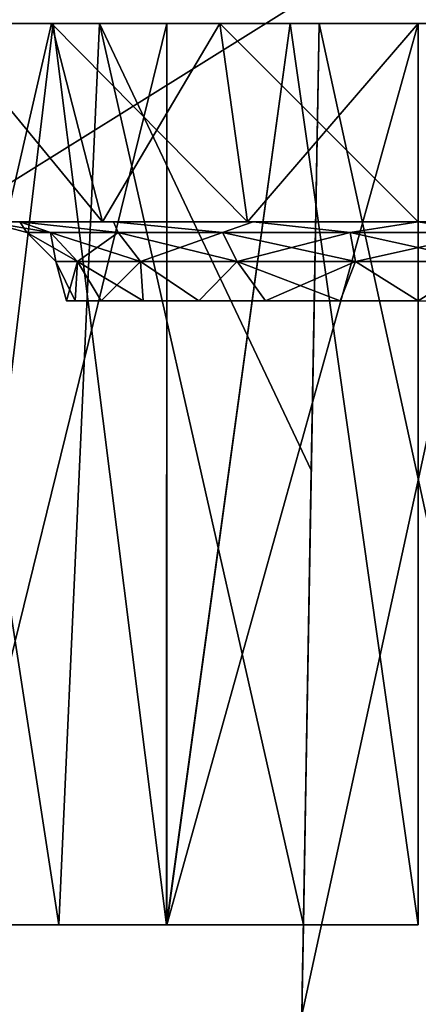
# Model space of a CAD drawing. Header units: millimetres. Extents: x -135 to 135, y -102 to 22.
# Tile 34 of 86: x -35.01 to -33, y -82.44 to -77.48. Entities that reach past the tile are written whole.
import ezdxf

# ---------------------------------------------------------------- set-up
doc = ezdxf.new("R2010")
doc.units = ezdxf.units.MM
doc.header["$LTSCALE"] = 65.185185
for name, color, linetype in [('1', 7, 'CONTINUOUS'), ('136', 7, 'CONTINUOUS'), ('141', 7, 'CONTINUOUS'), ('146', 7, 'CONTINUOUS'), ('147', 7, 'CONTINUOUS'), ('148', 7, 'CONTINUOUS'), ('161', 7, 'CONTINUOUS'), ('168', 7, 'CONTINUOUS'), ('171', 7, 'CONTINUOUS'), ('230', 7, 'CONTINUOUS'), ('232', 7, 'CONTINUOUS'), ('233', 7, 'CONTINUOUS'), ('254', 7, 'CONTINUOUS'), ('255', 7, 'CONTINUOUS'), ('256', 7, 'CONTINUOUS'), ('257', 7, 'CONTINUOUS'), ('3', 7, 'CONTINUOUS'), ('6', 7, 'CONTINUOUS'), ('9', 7, 'CONTINUOUS')]:
    doc.layers.add(name, color=color, linetype=linetype)

msp = doc.modelspace()

# ---------------------------------------------------------------- linework, layer by layer
at = {"layer": '1', "linetype": 'Continuous'}
for points in [[(99.1072, 12.5, -36.0223), (-98.0492, -84.0349, -32.6512), (-99.1072, 12.5, -36.0223), (99.1072, 12.5, -36.0223)], [(-97.4563, -84.3448, -32.6404), (-98.0492, -84.0349, -32.6512), (99.1072, 12.5, -36.0223), (-97.4563, -84.3448, -32.6404)], [(-96.9871, -84.6145, -32.631), (-97.4563, -84.3448, -32.6404), (99.1072, 12.5, -36.0223), (-96.9871, -84.6145, -32.631)], [(-96.8126, -84.7249, -32.6271), (-96.9871, -84.6145, -32.631), (99.1072, 12.5, -36.0223), (-96.8126, -84.7249, -32.6271)], [(-96.6034, -84.8671, -32.6222), (-96.8126, -84.7249, -32.6271), (99.1072, 12.5, -36.0223), (-96.6034, -84.8671, -32.6222)], [(-96.0971, -85.2732, -32.608), (-96.6034, -84.8671, -32.6222), (99.1072, 12.5, -36.0223), (-96.0971, -85.2732, -32.608)], [(-95.8075, -85.5627, -32.5979), (-96.0971, -85.2732, -32.608), (99.1072, 12.5, -36.0223), (-95.8075, -85.5627, -32.5979)], [(-95.6591, -85.7348, -32.5919), (-95.8075, -85.5627, -32.5979), (99.1072, 12.5, -36.0223), (-95.6591, -85.7348, -32.5919)], [(-95.1314, -86.5942, -32.5618), (-95.6591, -85.7348, -32.5919), (99.1072, 12.5, -36.0223), (-95.1314, -86.5942, -32.5618)], [(-95.0797, -86.7191, -32.5575), (-95.1314, -86.5942, -32.5618), (99.1072, 12.5, -36.0223), (-95.0797, -86.7191, -32.5575)], [(-94.856, -87.7473, -32.5216), (-95.0797, -86.7191, -32.5575), (99.1072, 12.5, -36.0223), (-94.856, -87.7473, -32.5216)], [(-94.7876, -89.0523, -32.476), (-94.856, -87.7473, -32.5216), (99.1072, 12.5, -36.0223), (-94.7876, -89.0523, -32.476)], [(-94.637, -89.53, -32.4593), (-94.7876, -89.0523, -32.476), (99.1072, 12.5, -36.0223), (-94.637, -89.53, -32.4593)], [(-94.2737, -89.8747, -32.4473), (-94.637, -89.53, -32.4593), (99.1072, 12.5, -36.0223), (-94.2737, -89.8747, -32.4473)], [(-93.789, -90, -32.4429), (-94.2737, -89.8747, -32.4473), (99.1072, 12.5, -36.0223), (-93.789, -90, -32.4429)], [(60.6689, -83.0698, -32.6849), (-93.789, -90, -32.4429), (99.1072, 12.5, -36.0223), (60.6689, -83.0698, -32.6849)]]:
    msp.add_3dface(points, dxfattribs=at)
at = {"layer": '136', "linetype": 'Continuous'}
for points in [[(-34.6065, -77.5, -17.1031), (-35.415, -77.5, -18.9997), (-35.5129, -77.5, -17.8417), (-34.6065, -77.5, -17.1031)], [(-35.5129, -77.5, -22.1583), (-34.8484, -77.5, -21.8484), (-34.6065, -77.5, -22.8969), (-35.5129, -77.5, -22.1583)], [(-35.415, -77.5, -21.0003), (-34.8484, -77.5, -21.8484), (-35.5129, -77.5, -22.1583), (-35.415, -77.5, -21.0003)], [(-35.415, -77.5, 21.0003), (-35.3423, -77.5, 22.3423), (-34.8484, -77.5, 21.8484), (-35.415, -77.5, 21.0003)], [(-34.8484, -77.5, 18.1516), (-35.3423, -77.5, 17.6577), (-35.415, -77.5, 18.9997), (-34.8484, -77.5, 18.1516)], [(-34.8484, -77.5, -18.1516), (-35.415, -77.5, -18.9997), (-34.6065, -77.5, -17.1031), (-34.8484, -77.5, -18.1516)], [(-35.3423, -77.5, 22.3423), (-34.8404, -77.5, 22.7543), (-34.8484, -77.5, 21.8484), (-35.3423, -77.5, 22.3423)], [(-34.8404, -77.5, 17.2457), (-35.3423, -77.5, 17.6577), (-34.8484, -77.5, 18.1516), (-34.8404, -77.5, 17.2457)], [(-34.8484, -77.5, 21.8484), (-34.2677, -77.5, 23.0604), (-34.0003, -77.5, 22.415), (-34.8484, -77.5, 21.8484)], [(-34.8404, -77.5, 22.7543), (-34.2677, -77.5, 23.0604), (-34.8484, -77.5, 21.8484), (-34.8404, -77.5, 22.7543)], [(-34.0003, -77.5, 17.585), (-34.8404, -77.5, 17.2457), (-34.8484, -77.5, 18.1516), (-34.0003, -77.5, 17.585)], [(-34.0003, -77.5, -17.585), (-34.8484, -77.5, -18.1516), (-34.6065, -77.5, -17.1031), (-34.0003, -77.5, -17.585)], [(-34.8484, -77.5, -21.8484), (-34.0003, -77.5, -22.415), (-34.6065, -77.5, -22.8969), (-34.8484, -77.5, -21.8484)], [(-34.2677, -77.5, 16.9396), (-34.8404, -77.5, 17.2457), (-34.0003, -77.5, 17.585), (-34.2677, -77.5, 16.9396)], [(-33.5, -77.5, -16.7254), (-34.0003, -77.5, -17.585), (-34.6065, -77.5, -17.1031), (-33.5, -77.5, -16.7254)], [(-34.6065, -77.5, -22.8969), (-34.0003, -77.5, -22.415), (-33.5, -77.5, -23.2746), (-34.6065, -77.5, -22.8969)], [(-34.2677, -77.5, 23.0604), (-33.6462, -77.5, 23.2489), (-34.0003, -77.5, 22.415), (-34.2677, -77.5, 23.0604)], [(-33.6462, -77.5, 16.7511), (-34.2677, -77.5, 16.9396), (-34.0003, -77.5, 17.585), (-33.6462, -77.5, 16.7511)], [(-34.0003, -77.5, -22.415), (-33, -77.5, -22.614), (-33.5, -77.5, -23.2746), (-34.0003, -77.5, -22.415)], [(-34.0003, -77.5, 22.415), (-33, -77.5, 23.3126), (-33, -77.5, 22.614), (-34.0003, -77.5, 22.415)], [(-33.6462, -77.5, 23.2489), (-33, -77.5, 23.3126), (-34.0003, -77.5, 22.415), (-33.6462, -77.5, 23.2489)], [(-33, -77.5, 17.386), (-33.6462, -77.5, 16.7511), (-34.0003, -77.5, 17.585), (-33, -77.5, 17.386)], [(-33, -77.5, -17.386), (-34.0003, -77.5, -17.585), (-33.5, -77.5, -16.7254), (-33, -77.5, -17.386)], [(-33, -77.5, 16.6874), (-33.6462, -77.5, 16.7511), (-33, -77.5, 17.386), (-33, -77.5, 16.6874)], [(-32.5, -77.5, -23.2746), (-32.5, -77.5, -24.5), (-33.5, -77.5, -24.5), (-32.5, -77.5, -23.2746)], [(-33.5, -77.5, -15.5), (-32.5, -77.5, -15.5), (-33.5, -77.5, -16.7254), (-33.5, -77.5, -15.5)], [(-33, -77.5, -22.614), (-32.5, -77.5, -23.2746), (-33.5, -77.5, -24.5), (-33, -77.5, -22.614)], [(-33.5, -77.5, -23.2746), (-33, -77.5, -22.614), (-33.5, -77.5, -24.5), (-33.5, -77.5, -23.2746)], [(-32.5, -77.5, -15.5), (-33, -77.5, -17.386), (-33.5, -77.5, -16.7254), (-32.5, -77.5, -15.5)]]:
    msp.add_3dface(points, dxfattribs=at)
at = {"layer": '141', "linetype": 'Continuous'}
for points in [[(-34.2684, -82.0436, 23.4865), (-34.8404, -77.5, 22.7543), (-35.3845, -82.0436, 22.8423), (-34.2684, -82.0436, 23.4865)], [(-34.8404, -77.5, 22.7543), (-35.3423, -77.5, 22.3423), (-35.3845, -82.0436, 22.8423), (-34.8404, -77.5, 22.7543)], [(-35.3423, -77.5, 17.6577), (-34.8404, -77.5, 17.2457), (-35.3844, -82.0436, 17.1576), (-35.3423, -77.5, 17.6577)], [(-34.8404, -77.5, 17.2457), (-34.2677, -77.5, 16.9396), (-35.3844, -82.0436, 17.1576), (-34.8404, -77.5, 17.2457)], [(-35.3844, -82.0436, 17.1576), (-34.2677, -77.5, 16.9396), (-34.2683, -82.0436, 16.5135), (-35.3844, -82.0436, 17.1576)], [(-34.2677, -77.5, 23.0604), (-34.8404, -77.5, 22.7543), (-34.2684, -82.0436, 23.4865), (-34.2677, -77.5, 23.0604)], [(-33.6462, -77.5, 23.2489), (-34.2677, -77.5, 23.0604), (-34.2684, -82.0436, 23.4865), (-33.6462, -77.5, 23.2489)], [(-33, -82.0436, 23.7101), (-33.6462, -77.5, 23.2489), (-34.2684, -82.0436, 23.4865), (-33, -82.0436, 23.7101)], [(-33, -77.5, 16.6874), (-33, -82.0436, 16.2899), (-34.2683, -82.0436, 16.5135), (-33, -77.5, 16.6874)], [(-33.6462, -77.5, 16.7511), (-33, -77.5, 16.6874), (-34.2683, -82.0436, 16.5135), (-33.6462, -77.5, 16.7511)], [(-34.2677, -77.5, 16.9396), (-33.6462, -77.5, 16.7511), (-34.2683, -82.0436, 16.5135), (-34.2677, -77.5, 16.9396)], [(-33, -77.5, 23.3126), (-33.6462, -77.5, 23.2489), (-33, -82.0436, 23.7101), (-33, -77.5, 23.3126)]]:
    msp.add_3dface(points, dxfattribs=at)
at = {"layer": '146', "linetype": 'Continuous'}
for points in [[(-35.1733, -78.5, 20), (-35.0787, -78.5, 20.861), (-35.0079, -78.5, 20.8316), (-35.1733, -78.5, 20)], [(-35.0787, -78.5, 19.139), (-35.1733, -78.5, 20), (-35.0079, -78.5, 19.1684), (-35.0787, -78.5, 19.139)], [(-35.1733, -78.5, -20), (-35.0787, -78.5, -19.139), (-35.0079, -78.5, -19.1684), (-35.1733, -78.5, -20)], [(-35.0787, -78.5, -20.861), (-35.1733, -78.5, -20), (-35.0079, -78.5, -20.8316), (-35.0787, -78.5, -20.861)], [(-35.0787, -78.5, 20.861), (-34.591, -78.5, 21.591), (-35.0079, -78.5, 20.8316), (-35.0787, -78.5, 20.861)], [(-34.591, -78.5, 18.409), (-35.0787, -78.5, 19.139), (-35.0079, -78.5, 19.1684), (-34.591, -78.5, 18.409)], [(-35.0787, -78.5, -19.139), (-34.591, -78.5, -18.409), (-35.0079, -78.5, -19.1684), (-35.0787, -78.5, -19.139)], [(-34.591, -78.5, -21.591), (-35.0787, -78.5, -20.861), (-35.0079, -78.5, -20.8316), (-34.591, -78.5, -21.591)], [(-35.0079, -78.5, 20.8316), (-34.591, -78.5, 21.591), (-34.5368, -78.5, 21.5367), (-35.0079, -78.5, 20.8316)], [(-35.0079, -78.5, -19.1684), (-34.591, -78.5, -18.409), (-34.5368, -78.5, -18.4633), (-35.0079, -78.5, -19.1684)], [(-34.5368, -78.5, 18.4633), (-34.591, -78.5, 18.409), (-35.0079, -78.5, 19.1684), (-34.5368, -78.5, 18.4633)], [(-34.5368, -78.5, -21.5367), (-34.591, -78.5, -21.591), (-35.0079, -78.5, -20.8316), (-34.5368, -78.5, -21.5367)], [(-34.591, -78.5, -18.409), (-33.861, -78.5, -17.9213), (-34.5368, -78.5, -18.4633), (-34.591, -78.5, -18.409)], [(-33.861, -78.5, 17.9213), (-34.591, -78.5, 18.409), (-34.5368, -78.5, 18.4633), (-33.861, -78.5, 17.9213)], [(-34.591, -78.5, 21.591), (-33.861, -78.5, 22.0787), (-34.5368, -78.5, 21.5367), (-34.591, -78.5, 21.591)], [(-33.861, -78.5, -22.0787), (-34.591, -78.5, -21.591), (-34.5368, -78.5, -21.5367), (-33.861, -78.5, -22.0787)], [(-34.5368, -78.5, 21.5367), (-33.861, -78.5, 22.0787), (-33.8317, -78.5, 22.0078), (-34.5368, -78.5, 21.5367)], [(-34.5368, -78.5, -18.4633), (-33.861, -78.5, -17.9213), (-33.8317, -78.5, -17.9922), (-34.5368, -78.5, -18.4633)], [(-33.8317, -78.5, 17.9922), (-33.861, -78.5, 17.9213), (-34.5368, -78.5, 18.4633), (-33.8317, -78.5, 17.9922)], [(-33.8317, -78.5, -22.0078), (-33.861, -78.5, -22.0787), (-34.5368, -78.5, -21.5367), (-33.8317, -78.5, -22.0078)], [(-33.861, -78.5, -17.9213), (-33, -78.5, -17.75), (-33.8317, -78.5, -17.9922), (-33.861, -78.5, -17.9213)], [(-33.861, -78.5, 22.0787), (-33, -78.5, 22.25), (-33.8317, -78.5, 22.0078), (-33.861, -78.5, 22.0787)], [(-33, -78.5, 17.75), (-33.861, -78.5, 17.9213), (-33, -78.5, 17.8267), (-33, -78.5, 17.75)], [(-33, -78.5, 17.8267), (-33.861, -78.5, 17.9213), (-33.8317, -78.5, 17.9922), (-33, -78.5, 17.8267)], [(-33, -78.5, -22.25), (-33.861, -78.5, -22.0787), (-33, -78.5, -22.1733), (-33, -78.5, -22.25)], [(-33, -78.5, -22.1733), (-33.861, -78.5, -22.0787), (-33.8317, -78.5, -22.0078), (-33, -78.5, -22.1733)], [(-33.8317, -78.5, -17.9922), (-33, -78.5, -17.75), (-33, -78.5, -17.8267), (-33.8317, -78.5, -17.9922)], [(-33.8317, -78.5, 22.0078), (-33, -78.5, 22.25), (-33, -78.5, 22.1733), (-33.8317, -78.5, 22.0078)], [(-32.1683, -78.5, 17.9922), (-33, -78.5, 17.75), (-33, -78.5, 17.8267), (-32.1683, -78.5, 17.9922)], [(-32.1683, -78.5, -22.0078), (-33, -78.5, -22.25), (-33, -78.5, -22.1733), (-32.1683, -78.5, -22.0078)]]:
    msp.add_3dface(points, dxfattribs=at)
at = {"layer": '147', "linetype": 'Continuous'}
for points in [[(-35.415, -77.5, 21.0003), (-34.8484, -77.5, 21.8484), (-35.0787, -78.5, 20.861), (-35.415, -77.5, 21.0003)], [(-34.8484, -77.5, 21.8484), (-34.591, -78.5, 21.591), (-35.0787, -78.5, 20.861), (-34.8484, -77.5, 21.8484)], [(-34.8484, -77.5, 21.8484), (-34.0003, -77.5, 22.415), (-34.591, -78.5, 21.591), (-34.8484, -77.5, 21.8484)], [(-34.0003, -77.5, 22.415), (-33.861, -78.5, 22.0787), (-34.591, -78.5, 21.591), (-34.0003, -77.5, 22.415)], [(-34.0003, -77.5, 22.415), (-33, -77.5, 22.614), (-33.861, -78.5, 22.0787), (-34.0003, -77.5, 22.415)], [(-33, -77.5, 22.614), (-33, -78.5, 22.25), (-33.861, -78.5, 22.0787), (-33, -77.5, 22.614)]]:
    msp.add_3dface(points, dxfattribs=at)
at = {"layer": '148', "linetype": 'Continuous'}
for points in [[(-34.8484, -77.5, 18.1516), (-35.415, -77.5, 18.9997), (-34.591, -78.5, 18.409), (-34.8484, -77.5, 18.1516)], [(-35.415, -77.5, 18.9997), (-35.0787, -78.5, 19.139), (-34.591, -78.5, 18.409), (-35.415, -77.5, 18.9997)], [(-34.0003, -77.5, 17.585), (-34.8484, -77.5, 18.1516), (-33.861, -78.5, 17.9213), (-34.0003, -77.5, 17.585)], [(-34.8484, -77.5, 18.1516), (-34.591, -78.5, 18.409), (-33.861, -78.5, 17.9213), (-34.8484, -77.5, 18.1516)], [(-33, -77.5, 17.386), (-34.0003, -77.5, 17.585), (-33, -78.5, 17.75), (-33, -77.5, 17.386)], [(-34.0003, -77.5, 17.585), (-33.861, -78.5, 17.9213), (-33, -78.5, 17.75), (-34.0003, -77.5, 17.585)]]:
    msp.add_3dface(points, dxfattribs=at)
at = {"layer": '161', "linetype": 'Continuous'}
for points in [[(-34.8122, -82.0436, -16.7626), (-35.5129, -77.5, -17.8417), (-35.8209, -82.0436, -17.5901), (-34.8122, -82.0436, -16.7626)], [(-35.8209, -82.0436, -22.4098), (-35.5129, -77.5, -22.1583), (-34.8122, -82.0436, -23.2374), (-35.8209, -82.0436, -22.4098)], [(-34.6065, -77.5, -17.1031), (-35.5129, -77.5, -17.8417), (-34.8122, -82.0436, -16.7626), (-34.6065, -77.5, -17.1031)], [(-35.5129, -77.5, -22.1583), (-34.6065, -77.5, -22.8969), (-34.8122, -82.0436, -23.2374), (-35.5129, -77.5, -22.1583)], [(-33.5793, -82.0436, -16.3354), (-34.6065, -77.5, -17.1031), (-34.8122, -82.0436, -16.7626), (-33.5793, -82.0436, -16.3354)], [(-34.8122, -82.0436, -23.2374), (-34.6065, -77.5, -22.8969), (-33.5793, -82.0436, -23.6646), (-34.8122, -82.0436, -23.2374)], [(-33.5393, -79.7518, -16.5321), (-34.6065, -77.5, -17.1031), (-33.5793, -82.0436, -16.3354), (-33.5393, -79.7518, -16.5321)], [(-33.5, -77.5, -16.7254), (-34.6065, -77.5, -17.1031), (-33.5393, -79.7518, -16.5321), (-33.5, -77.5, -16.7254)], [(-34.6065, -77.5, -22.8969), (-33.5, -77.5, -23.2746), (-33.5393, -79.7518, -23.4679), (-34.6065, -77.5, -22.8969)], [(-33.5793, -82.0436, -23.6646), (-34.6065, -77.5, -22.8969), (-33.5393, -79.7518, -23.4679), (-33.5793, -82.0436, -23.6646)]]:
    msp.add_3dface(points, dxfattribs=at)
at = {"layer": '168', "linetype": 'Continuous'}
for points in [[(-34.8484, -77.5, -21.8484), (-35.415, -77.5, -21.0003), (-34.591, -78.5, -21.591), (-34.8484, -77.5, -21.8484)], [(-35.415, -77.5, -21.0003), (-35.0787, -78.5, -20.861), (-34.591, -78.5, -21.591), (-35.415, -77.5, -21.0003)], [(-34.0003, -77.5, -22.415), (-34.8484, -77.5, -21.8484), (-33.861, -78.5, -22.0787), (-34.0003, -77.5, -22.415)], [(-34.8484, -77.5, -21.8484), (-34.591, -78.5, -21.591), (-33.861, -78.5, -22.0787), (-34.8484, -77.5, -21.8484)], [(-34.0003, -77.5, -22.415), (-33.861, -78.5, -22.0787), (-33, -78.5, -22.25), (-34.0003, -77.5, -22.415)], [(-33, -77.5, -22.614), (-34.0003, -77.5, -22.415), (-33, -78.5, -22.25), (-33, -77.5, -22.614)]]:
    msp.add_3dface(points, dxfattribs=at)
at = {"layer": '171', "linetype": 'Continuous'}
for points in [[(-35.415, -77.5, -18.9997), (-34.8484, -77.5, -18.1516), (-35.0787, -78.5, -19.139), (-35.415, -77.5, -18.9997)], [(-34.8484, -77.5, -18.1516), (-34.591, -78.5, -18.409), (-35.0787, -78.5, -19.139), (-34.8484, -77.5, -18.1516)], [(-34.8484, -77.5, -18.1516), (-34.0003, -77.5, -17.585), (-34.591, -78.5, -18.409), (-34.8484, -77.5, -18.1516)], [(-34.0003, -77.5, -17.585), (-33.861, -78.5, -17.9213), (-34.591, -78.5, -18.409), (-34.0003, -77.5, -17.585)], [(-34.0003, -77.5, -17.585), (-33, -77.5, -17.386), (-33.861, -78.5, -17.9213), (-34.0003, -77.5, -17.585)], [(-33, -77.5, -17.386), (-33, -78.5, -17.75), (-33.861, -78.5, -17.9213), (-33, -77.5, -17.386)]]:
    msp.add_3dface(points, dxfattribs=at)
at = {"layer": '230', "linetype": 'Continuous'}
for points in [[(-33.5873, -82.5, -24.762), (-33.5, -77.5, -23.2746), (-33.5, -77.5, -24.5), (-33.5873, -82.5, -24.762)], [(-33.5, -77.5, -23.2746), (-33.5873, -82.5, -24.762), (-33.5393, -79.7518, -23.4679), (-33.5, -77.5, -23.2746)], [(-33.5873, -82.5, -24.762), (-33.5793, -82.0436, -23.6646), (-33.5393, -79.7518, -23.4679), (-33.5873, -82.5, -24.762)], [(-33.5793, -82.0436, -23.6646), (-33.5873, -82.5, -24.762), (-33.5833, -82.2733, -23.7443), (-33.5793, -82.0436, -23.6646)], [(-33.5833, -82.2733, -23.7443), (-33.5873, -82.5, -24.762), (-33.5862, -82.4392, -23.9256), (-33.5833, -82.2733, -23.7443)], [(-33.5873, -82.5, -24.762), (-33.5873, -82.5, -24.167), (-33.5862, -82.4392, -23.9256), (-33.5873, -82.5, -24.762)]]:
    msp.add_3dface(points, dxfattribs=at)
at = {"layer": '232', "linetype": 'Continuous'}
for points in [[(-33.5873, -82.5, -15.238), (-32.4127, -82.5, -15.238), (-32.5, -77.5, -15.5), (-33.5873, -82.5, -15.238)], [(-33.5873, -82.5, -15.238), (-32.5, -77.5, -15.5), (-33.5, -77.5, -15.5), (-33.5873, -82.5, -15.238)]]:
    msp.add_3dface(points, dxfattribs=at)
at = {"layer": '233', "linetype": 'Continuous'}
for points in [[(-32.4127, -82.5, -24.762), (-33.5873, -82.5, -24.762), (-33.5, -77.5, -24.5), (-32.4127, -82.5, -24.762)], [(-32.5, -77.5, -24.5), (-32.4127, -82.5, -24.762), (-33.5, -77.5, -24.5), (-32.5, -77.5, -24.5)]]:
    msp.add_3dface(points, dxfattribs=at)
at = {"layer": '254', "linetype": 'Continuous'}
for points in [[(-35.1733, -78.5, -20), (-35.0079, -78.5, -19.1684), (-34.9738, -78.5533, -20), (-35.1733, -78.5, -20)], [(-35.0079, -78.5, -19.1684), (-34.5368, -78.5, -18.4633), (-34.512, -78.5533, -18.7313), (-35.0079, -78.5, -19.1684)], [(-34.9738, -78.5533, -20), (-35.0079, -78.5, -19.1684), (-34.8547, -78.5533, -19.3249), (-34.9738, -78.5533, -20)], [(-34.8547, -78.5533, -19.3249), (-35.0079, -78.5, -19.1684), (-34.512, -78.5533, -18.7313), (-34.8547, -78.5533, -19.3249)], [(-34.5368, -78.5, -18.4633), (-33.8317, -78.5, -17.9922), (-33.9869, -78.5533, -18.2907), (-34.5368, -78.5, -18.4633)], [(-34.512, -78.5533, -18.7313), (-34.5368, -78.5, -18.4633), (-33.9869, -78.5533, -18.2907), (-34.512, -78.5533, -18.7313)], [(-33.9869, -78.5533, -18.2907), (-33.8317, -78.5, -17.9922), (-33.3427, -78.5533, -18.0562), (-33.9869, -78.5533, -18.2907)], [(-33.8317, -78.5, -17.9922), (-33, -78.5, -17.8267), (-33.3427, -78.5533, -18.0562), (-33.8317, -78.5, -17.9922)], [(-33.3427, -78.5533, -18.0562), (-33, -78.5, -17.8267), (-32.6573, -78.5533, -18.0562), (-33.3427, -78.5533, -18.0562)], [(-34.9738, -78.5533, -20), (-34.8547, -78.5533, -19.3249), (-34.8273, -78.6992, -20), (-34.9738, -78.5533, -20)], [(-34.8547, -78.5533, -19.3249), (-34.512, -78.5533, -18.7313), (-34.7171, -78.6992, -19.375), (-34.8547, -78.5533, -19.3249)], [(-34.8273, -78.6992, -20), (-34.8547, -78.5533, -19.3249), (-34.7171, -78.6992, -19.375), (-34.8273, -78.6992, -20)], [(-34.7171, -78.6992, -19.375), (-34.512, -78.5533, -18.7313), (-34.3998, -78.6992, -18.8254), (-34.7171, -78.6992, -19.375)], [(-34.512, -78.5533, -18.7313), (-33.9869, -78.5533, -18.2907), (-34.3998, -78.6992, -18.8254), (-34.512, -78.5533, -18.7313)], [(-34.3998, -78.6992, -18.8254), (-33.9869, -78.5533, -18.2907), (-33.9137, -78.6992, -18.4175), (-34.3998, -78.6992, -18.8254)], [(-33.9869, -78.5533, -18.2907), (-33.3427, -78.5533, -18.0562), (-33.9137, -78.6992, -18.4175), (-33.9869, -78.5533, -18.2907)], [(-33.9137, -78.6992, -18.4175), (-33.3427, -78.5533, -18.0562), (-33.3173, -78.6992, -18.2004), (-33.9137, -78.6992, -18.4175)], [(-33.3427, -78.5533, -18.0562), (-32.6573, -78.5533, -18.0562), (-33.3173, -78.6992, -18.2004), (-33.3427, -78.5533, -18.0562)], [(-33.3173, -78.6992, -18.2004), (-32.6573, -78.5533, -18.0562), (-32.6827, -78.6992, -18.2004), (-33.3173, -78.6992, -18.2004)], [(-34.8273, -78.6992, -20), (-34.7171, -78.6992, -19.375), (-34.7733, -78.8983, -20), (-34.8273, -78.6992, -20)], [(-34.7733, -78.8983, -20), (-34.7171, -78.6992, -19.375), (-34.7288, -78.8983, -19.6054), (-34.7733, -78.8983, -20)], [(-34.7288, -78.8983, -19.6054), (-34.7171, -78.6992, -19.375), (-34.5977, -78.8983, -19.2306), (-34.7288, -78.8983, -19.6054)], [(-34.7171, -78.6992, -19.375), (-34.3998, -78.6992, -18.8254), (-34.5977, -78.8983, -19.2306), (-34.7171, -78.6992, -19.375)], [(-34.5977, -78.8983, -19.2306), (-34.3998, -78.6992, -18.8254), (-34.3864, -78.8983, -18.8944), (-34.5977, -78.8983, -19.2306)], [(-34.3998, -78.6992, -18.8254), (-33.9137, -78.6992, -18.4175), (-34.1056, -78.8983, -18.6136), (-34.3998, -78.6992, -18.8254)], [(-34.3864, -78.8983, -18.8944), (-34.3998, -78.6992, -18.8254), (-34.1056, -78.8983, -18.6136), (-34.3864, -78.8983, -18.8944)], [(-34.1056, -78.8983, -18.6136), (-33.9137, -78.6992, -18.4175), (-33.7694, -78.8983, -18.4023), (-34.1056, -78.8983, -18.6136)], [(-33.9137, -78.6992, -18.4175), (-33.3173, -78.6992, -18.2004), (-33.7694, -78.8983, -18.4023), (-33.9137, -78.6992, -18.4175)], [(-33.7694, -78.8983, -18.4023), (-33.3173, -78.6992, -18.2004), (-33.3946, -78.8983, -18.2712), (-33.7694, -78.8983, -18.4023)], [(-33.3946, -78.8983, -18.2712), (-33.3173, -78.6992, -18.2004), (-33, -78.8983, -18.2267), (-33.3946, -78.8983, -18.2712)], [(-33.3173, -78.6992, -18.2004), (-32.6827, -78.6992, -18.2004), (-33, -78.8983, -18.2267), (-33.3173, -78.6992, -18.2004)]]:
    msp.add_3dface(points, dxfattribs=at)
at = {"layer": '255', "linetype": 'Continuous'}
for points in [[(-35.1733, -78.5, -20), (-34.9738, -78.5533, -20), (-34.8547, -78.5533, -20.6751), (-35.1733, -78.5, -20)], [(-35.0079, -78.5, -20.8316), (-35.1733, -78.5, -20), (-34.8547, -78.5533, -20.6751), (-35.0079, -78.5, -20.8316)], [(-34.5368, -78.5, -21.5367), (-35.0079, -78.5, -20.8316), (-34.512, -78.5533, -21.2687), (-34.5368, -78.5, -21.5367)], [(-34.512, -78.5533, -21.2687), (-35.0079, -78.5, -20.8316), (-34.8547, -78.5533, -20.6751), (-34.512, -78.5533, -21.2687)], [(-33.8317, -78.5, -22.0078), (-34.5368, -78.5, -21.5367), (-33.9869, -78.5533, -21.7093), (-33.8317, -78.5, -22.0078)], [(-33.9869, -78.5533, -21.7093), (-34.5368, -78.5, -21.5367), (-34.512, -78.5533, -21.2687), (-33.9869, -78.5533, -21.7093)], [(-33.3427, -78.5533, -21.9438), (-33.8317, -78.5, -22.0078), (-33.9869, -78.5533, -21.7093), (-33.3427, -78.5533, -21.9438)], [(-33, -78.5, -22.1733), (-33.8317, -78.5, -22.0078), (-33.3427, -78.5533, -21.9438), (-33, -78.5, -22.1733)], [(-32.6573, -78.5533, -21.9438), (-33, -78.5, -22.1733), (-33.3427, -78.5533, -21.9438), (-32.6573, -78.5533, -21.9438)], [(-32.1683, -78.5, -22.0078), (-33, -78.5, -22.1733), (-32.6573, -78.5533, -21.9438), (-32.1683, -78.5, -22.0078)], [(-34.8547, -78.5533, -20.6751), (-34.9738, -78.5533, -20), (-34.7171, -78.6992, -20.625), (-34.8547, -78.5533, -20.6751)], [(-34.9738, -78.5533, -20), (-34.8273, -78.6992, -20), (-34.7171, -78.6992, -20.625), (-34.9738, -78.5533, -20)], [(-34.512, -78.5533, -21.2687), (-34.8547, -78.5533, -20.6751), (-34.3998, -78.6992, -21.1746), (-34.512, -78.5533, -21.2687)], [(-34.3998, -78.6992, -21.1746), (-34.8547, -78.5533, -20.6751), (-34.7171, -78.6992, -20.625), (-34.3998, -78.6992, -21.1746)], [(-33.9869, -78.5533, -21.7093), (-34.512, -78.5533, -21.2687), (-33.9137, -78.6992, -21.5825), (-33.9869, -78.5533, -21.7093)], [(-33.9137, -78.6992, -21.5825), (-34.512, -78.5533, -21.2687), (-34.3998, -78.6992, -21.1746), (-33.9137, -78.6992, -21.5825)], [(-33.3173, -78.6992, -21.7996), (-33.9869, -78.5533, -21.7093), (-33.9137, -78.6992, -21.5825), (-33.3173, -78.6992, -21.7996)], [(-33.3427, -78.5533, -21.9438), (-33.9869, -78.5533, -21.7093), (-33.3173, -78.6992, -21.7996), (-33.3427, -78.5533, -21.9438)], [(-32.6827, -78.6992, -21.7996), (-33.3427, -78.5533, -21.9438), (-33.3173, -78.6992, -21.7996), (-32.6827, -78.6992, -21.7996)], [(-32.6573, -78.5533, -21.9438), (-33.3427, -78.5533, -21.9438), (-32.6827, -78.6992, -21.7996), (-32.6573, -78.5533, -21.9438)], [(-34.7171, -78.6992, -20.625), (-34.8273, -78.6992, -20), (-34.7288, -78.8983, -20.3946), (-34.7171, -78.6992, -20.625)], [(-34.8273, -78.6992, -20), (-34.7733, -78.8983, -20), (-34.7288, -78.8983, -20.3946), (-34.8273, -78.6992, -20)], [(-34.5977, -78.8983, -20.7694), (-34.7171, -78.6992, -20.625), (-34.7288, -78.8983, -20.3946), (-34.5977, -78.8983, -20.7694)], [(-34.3998, -78.6992, -21.1746), (-34.7171, -78.6992, -20.625), (-34.3864, -78.8983, -21.1056), (-34.3998, -78.6992, -21.1746)], [(-34.3864, -78.8983, -21.1056), (-34.7171, -78.6992, -20.625), (-34.5977, -78.8983, -20.7694), (-34.3864, -78.8983, -21.1056)], [(-33.9137, -78.6992, -21.5825), (-34.3998, -78.6992, -21.1746), (-34.1056, -78.8983, -21.3864), (-33.9137, -78.6992, -21.5825)], [(-34.1056, -78.8983, -21.3864), (-34.3998, -78.6992, -21.1746), (-34.3864, -78.8983, -21.1056), (-34.1056, -78.8983, -21.3864)], [(-33.7694, -78.8983, -21.5977), (-33.9137, -78.6992, -21.5825), (-34.1056, -78.8983, -21.3864), (-33.7694, -78.8983, -21.5977)], [(-33.3946, -78.8983, -21.7288), (-33.9137, -78.6992, -21.5825), (-33.7694, -78.8983, -21.5977), (-33.3946, -78.8983, -21.7288)], [(-33.3173, -78.6992, -21.7996), (-33.9137, -78.6992, -21.5825), (-33.3946, -78.8983, -21.7288), (-33.3173, -78.6992, -21.7996)], [(-33, -78.8983, -21.7733), (-33.3173, -78.6992, -21.7996), (-33.3946, -78.8983, -21.7288), (-33, -78.8983, -21.7733)], [(-32.6827, -78.6992, -21.7996), (-33.3173, -78.6992, -21.7996), (-33, -78.8983, -21.7733), (-32.6827, -78.6992, -21.7996)], [(-32.6054, -78.8983, -21.7288), (-32.6827, -78.6992, -21.7996), (-33, -78.8983, -21.7733), (-32.6054, -78.8983, -21.7288)]]:
    msp.add_3dface(points, dxfattribs=at)
at = {"layer": '256', "linetype": 'Continuous'}
for points in [[(-35.1733, -78.5, 20), (-35.0079, -78.5, 20.8316), (-34.9738, -78.5533, 20), (-35.1733, -78.5, 20)], [(-35.0079, -78.5, 20.8316), (-34.5368, -78.5, 21.5367), (-34.512, -78.5533, 21.2687), (-35.0079, -78.5, 20.8316)], [(-34.9738, -78.5533, 20), (-35.0079, -78.5, 20.8316), (-34.8547, -78.5533, 20.6751), (-34.9738, -78.5533, 20)], [(-34.8547, -78.5533, 20.6751), (-35.0079, -78.5, 20.8316), (-34.512, -78.5533, 21.2687), (-34.8547, -78.5533, 20.6751)], [(-34.512, -78.5533, 21.2687), (-34.5368, -78.5, 21.5367), (-33.9869, -78.5533, 21.7093), (-34.512, -78.5533, 21.2687)], [(-34.5368, -78.5, 21.5367), (-33.8317, -78.5, 22.0078), (-33.9869, -78.5533, 21.7093), (-34.5368, -78.5, 21.5367)], [(-33.9869, -78.5533, 21.7093), (-33.8317, -78.5, 22.0078), (-33.3427, -78.5533, 21.9438), (-33.9869, -78.5533, 21.7093)], [(-33.8317, -78.5, 22.0078), (-33, -78.5, 22.1733), (-33.3427, -78.5533, 21.9438), (-33.8317, -78.5, 22.0078)], [(-33.3427, -78.5533, 21.9438), (-33, -78.5, 22.1733), (-32.6573, -78.5533, 21.9438), (-33.3427, -78.5533, 21.9438)], [(-34.9738, -78.5533, 20), (-34.8547, -78.5533, 20.6751), (-34.8273, -78.6992, 20), (-34.9738, -78.5533, 20)], [(-34.8547, -78.5533, 20.6751), (-34.512, -78.5533, 21.2687), (-34.7171, -78.6992, 20.625), (-34.8547, -78.5533, 20.6751)], [(-34.8273, -78.6992, 20), (-34.8547, -78.5533, 20.6751), (-34.7171, -78.6992, 20.625), (-34.8273, -78.6992, 20)], [(-34.7171, -78.6992, 20.625), (-34.512, -78.5533, 21.2687), (-34.3998, -78.6992, 21.1746), (-34.7171, -78.6992, 20.625)], [(-34.512, -78.5533, 21.2687), (-33.9869, -78.5533, 21.7093), (-34.3998, -78.6992, 21.1746), (-34.512, -78.5533, 21.2687)], [(-34.3998, -78.6992, 21.1746), (-33.9869, -78.5533, 21.7093), (-33.9137, -78.6992, 21.5825), (-34.3998, -78.6992, 21.1746)], [(-33.9869, -78.5533, 21.7093), (-33.3427, -78.5533, 21.9438), (-33.9137, -78.6992, 21.5825), (-33.9869, -78.5533, 21.7093)], [(-33.9137, -78.6992, 21.5825), (-33.3427, -78.5533, 21.9438), (-33.3173, -78.6992, 21.7996), (-33.9137, -78.6992, 21.5825)], [(-33.3427, -78.5533, 21.9438), (-32.6573, -78.5533, 21.9438), (-33.3173, -78.6992, 21.7996), (-33.3427, -78.5533, 21.9438)], [(-33.3173, -78.6992, 21.7996), (-32.6573, -78.5533, 21.9438), (-32.6827, -78.6992, 21.7996), (-33.3173, -78.6992, 21.7996)], [(-34.8273, -78.6992, 20), (-34.7171, -78.6992, 20.625), (-34.7733, -78.8983, 20), (-34.8273, -78.6992, 20)], [(-34.7733, -78.8983, 20), (-34.7171, -78.6992, 20.625), (-34.7288, -78.8983, 20.3946), (-34.7733, -78.8983, 20)], [(-34.7288, -78.8983, 20.3946), (-34.7171, -78.6992, 20.625), (-34.5977, -78.8983, 20.7694), (-34.7288, -78.8983, 20.3946)], [(-34.7171, -78.6992, 20.625), (-34.3998, -78.6992, 21.1746), (-34.5977, -78.8983, 20.7694), (-34.7171, -78.6992, 20.625)], [(-34.5977, -78.8983, 20.7694), (-34.3998, -78.6992, 21.1746), (-34.3864, -78.8983, 21.1056), (-34.5977, -78.8983, 20.7694)], [(-34.3998, -78.6992, 21.1746), (-33.9137, -78.6992, 21.5825), (-34.1056, -78.8983, 21.3864), (-34.3998, -78.6992, 21.1746)], [(-34.3864, -78.8983, 21.1056), (-34.3998, -78.6992, 21.1746), (-34.1056, -78.8983, 21.3864), (-34.3864, -78.8983, 21.1056)], [(-34.1056, -78.8983, 21.3864), (-33.9137, -78.6992, 21.5825), (-33.7694, -78.8983, 21.5977), (-34.1056, -78.8983, 21.3864)], [(-33.9137, -78.6992, 21.5825), (-33.3173, -78.6992, 21.7996), (-33.7694, -78.8983, 21.5977), (-33.9137, -78.6992, 21.5825)], [(-33.7694, -78.8983, 21.5977), (-33.3173, -78.6992, 21.7996), (-33.3946, -78.8983, 21.7288), (-33.7694, -78.8983, 21.5977)], [(-33.3946, -78.8983, 21.7288), (-33.3173, -78.6992, 21.7996), (-33, -78.8983, 21.7733), (-33.3946, -78.8983, 21.7288)], [(-33.3173, -78.6992, 21.7996), (-32.6827, -78.6992, 21.7996), (-33, -78.8983, 21.7733), (-33.3173, -78.6992, 21.7996)]]:
    msp.add_3dface(points, dxfattribs=at)
at = {"layer": '257', "linetype": 'Continuous'}
for points in [[(-35.1733, -78.5, 20), (-34.9738, -78.5533, 20), (-34.8547, -78.5533, 19.3249), (-35.1733, -78.5, 20)], [(-35.0079, -78.5, 19.1684), (-35.1733, -78.5, 20), (-34.8547, -78.5533, 19.3249), (-35.0079, -78.5, 19.1684)], [(-34.5368, -78.5, 18.4633), (-35.0079, -78.5, 19.1684), (-34.512, -78.5533, 18.7313), (-34.5368, -78.5, 18.4633)], [(-34.512, -78.5533, 18.7313), (-35.0079, -78.5, 19.1684), (-34.8547, -78.5533, 19.3249), (-34.512, -78.5533, 18.7313)], [(-33.8317, -78.5, 17.9922), (-34.5368, -78.5, 18.4633), (-33.9869, -78.5533, 18.2907), (-33.8317, -78.5, 17.9922)], [(-33.9869, -78.5533, 18.2907), (-34.5368, -78.5, 18.4633), (-34.512, -78.5533, 18.7313), (-33.9869, -78.5533, 18.2907)], [(-33.3427, -78.5533, 18.0562), (-33.8317, -78.5, 17.9922), (-33.9869, -78.5533, 18.2907), (-33.3427, -78.5533, 18.0562)], [(-33, -78.5, 17.8267), (-33.8317, -78.5, 17.9922), (-33.3427, -78.5533, 18.0562), (-33, -78.5, 17.8267)], [(-32.6573, -78.5533, 18.0562), (-33, -78.5, 17.8267), (-33.3427, -78.5533, 18.0562), (-32.6573, -78.5533, 18.0562)], [(-32.1683, -78.5, 17.9922), (-33, -78.5, 17.8267), (-32.6573, -78.5533, 18.0562), (-32.1683, -78.5, 17.9922)], [(-34.8547, -78.5533, 19.3249), (-34.9738, -78.5533, 20), (-34.7171, -78.6992, 19.375), (-34.8547, -78.5533, 19.3249)], [(-34.9738, -78.5533, 20), (-34.8273, -78.6992, 20), (-34.7171, -78.6992, 19.375), (-34.9738, -78.5533, 20)], [(-34.512, -78.5533, 18.7313), (-34.8547, -78.5533, 19.3249), (-34.3998, -78.6992, 18.8254), (-34.512, -78.5533, 18.7313)], [(-34.3998, -78.6992, 18.8254), (-34.8547, -78.5533, 19.3249), (-34.7171, -78.6992, 19.375), (-34.3998, -78.6992, 18.8254)], [(-33.9869, -78.5533, 18.2907), (-34.512, -78.5533, 18.7313), (-33.9137, -78.6992, 18.4175), (-33.9869, -78.5533, 18.2907)], [(-33.9137, -78.6992, 18.4175), (-34.512, -78.5533, 18.7313), (-34.3998, -78.6992, 18.8254), (-33.9137, -78.6992, 18.4175)], [(-33.3427, -78.5533, 18.0562), (-33.9869, -78.5533, 18.2907), (-33.3173, -78.6992, 18.2004), (-33.3427, -78.5533, 18.0562)], [(-33.3173, -78.6992, 18.2004), (-33.9869, -78.5533, 18.2907), (-33.9137, -78.6992, 18.4175), (-33.3173, -78.6992, 18.2004)], [(-32.6573, -78.5533, 18.0562), (-33.3427, -78.5533, 18.0562), (-32.6827, -78.6992, 18.2004), (-32.6573, -78.5533, 18.0562)], [(-32.6827, -78.6992, 18.2004), (-33.3427, -78.5533, 18.0562), (-33.3173, -78.6992, 18.2004), (-32.6827, -78.6992, 18.2004)], [(-34.7171, -78.6992, 19.375), (-34.8273, -78.6992, 20), (-34.7288, -78.8983, 19.6054), (-34.7171, -78.6992, 19.375)], [(-34.8273, -78.6992, 20), (-34.7733, -78.8983, 20), (-34.7288, -78.8983, 19.6054), (-34.8273, -78.6992, 20)], [(-34.5977, -78.8983, 19.2306), (-34.7171, -78.6992, 19.375), (-34.7288, -78.8983, 19.6054), (-34.5977, -78.8983, 19.2306)], [(-34.3998, -78.6992, 18.8254), (-34.7171, -78.6992, 19.375), (-34.3864, -78.8983, 18.8944), (-34.3998, -78.6992, 18.8254)], [(-34.3864, -78.8983, 18.8944), (-34.7171, -78.6992, 19.375), (-34.5977, -78.8983, 19.2306), (-34.3864, -78.8983, 18.8944)], [(-33.9137, -78.6992, 18.4175), (-34.3998, -78.6992, 18.8254), (-34.1056, -78.8983, 18.6136), (-33.9137, -78.6992, 18.4175)], [(-34.1056, -78.8983, 18.6136), (-34.3998, -78.6992, 18.8254), (-34.3864, -78.8983, 18.8944), (-34.1056, -78.8983, 18.6136)], [(-33.7694, -78.8983, 18.4023), (-33.9137, -78.6992, 18.4175), (-34.1056, -78.8983, 18.6136), (-33.7694, -78.8983, 18.4023)], [(-33.3173, -78.6992, 18.2004), (-33.9137, -78.6992, 18.4175), (-33.3946, -78.8983, 18.2712), (-33.3173, -78.6992, 18.2004)], [(-33.3946, -78.8983, 18.2712), (-33.9137, -78.6992, 18.4175), (-33.7694, -78.8983, 18.4023), (-33.3946, -78.8983, 18.2712)], [(-33, -78.8983, 18.2267), (-33.3173, -78.6992, 18.2004), (-33.3946, -78.8983, 18.2712), (-33, -78.8983, 18.2267)], [(-32.6827, -78.6992, 18.2004), (-33.3173, -78.6992, 18.2004), (-33, -78.8983, 18.2267), (-32.6827, -78.6992, 18.2004)], [(-32.6054, -78.8983, 18.2712), (-32.6827, -78.6992, 18.2004), (-33, -78.8983, 18.2267), (-32.6054, -78.8983, 18.2712)]]:
    msp.add_3dface(points, dxfattribs=at)
at = {"layer": '3', "linetype": 'Continuous'}
for points in [[(84.6222, -76.637, 32.9096), (-99.1072, 12.5, 36.0223), (84.0385, -77.7017, 32.8724), (84.6222, -76.637, 32.9096)], [(84.0385, -77.7017, 32.8724), (-99.1072, 12.5, 36.0223), (82.8032, -81.0959, 32.7538), (84.0385, -77.7017, 32.8724)], [(82.8032, -81.0959, 32.7538), (-99.1072, 12.5, 36.0223), (82.3653, -81.8945, 32.726), (82.8032, -81.0959, 32.7538)], [(82.3653, -81.8945, 32.726), (-99.1072, 12.5, 36.0223), (81.7057, -82.5266, 32.7039), (82.3653, -81.8945, 32.726)], [(81.7057, -82.5266, 32.7039), (-99.1072, 12.5, 36.0223), (80.8863, -82.9309, 32.6898), (81.7057, -82.5266, 32.7039)], [(80.8863, -82.9309, 32.6898), (-99.1072, 12.5, 36.0223), (79.9841, -83.0698, 32.6849), (80.8863, -82.9309, 32.6898)], [(79.9841, -83.0698, 32.6849), (-99.1072, 12.5, 36.0223), (60.6689, -83.0698, 32.6849), (79.9841, -83.0698, 32.6849)], [(60.6689, -83.0698, 32.6849), (-99.1072, 12.5, 36.0223), (60.0626, -90, 32.4429), (60.6689, -83.0698, 32.6849)], [(60.0626, -90, 32.4429), (-99.1072, 12.5, 36.0223), (-93.789, -90, 32.4429), (60.0626, -90, 32.4429)]]:
    msp.add_3dface(points, dxfattribs=at)
at = {"layer": '6', "linetype": 'Continuous'}
for points in [[(82.3333, -80.8551, -30.2607), (83.5687, -77.4609, -30.3793), (-114.6096, 15, -33.6081), (82.3333, -80.8551, -30.2607)], [(81.8023, -81.7158, -30.2307), (82.3333, -80.8551, -30.2607), (-114.6096, 15, -33.6081), (81.8023, -81.7158, -30.2307)], [(80.9741, -82.2956, -30.2104), (81.8023, -81.7158, -30.2307), (-114.6096, 15, -33.6081), (80.9741, -82.2956, -30.2104)], [(79.9841, -82.5, -30.2033), (80.9741, -82.2956, -30.2104), (-114.6096, 15, -33.6081), (79.9841, -82.5, -30.2033)], [(58.2092, -82.5, -30.2033), (79.9841, -82.5, -30.2033), (-114.6096, 15, -33.6081), (58.2092, -82.5, -30.2033)], [(-41.7908, -82.5, -30.2033), (41.7908, -82.5, -30.2033), (-114.6096, 15, -33.6081), (-41.7908, -82.5, -30.2033)], [(41.7908, -82.5, -30.2033), (57.7717, -87.5, -30.0287), (-114.6096, 15, -33.6081), (41.7908, -82.5, -30.2033)], [(57.7717, -87.5, -30.0287), (58.2092, -82.5, -30.2033), (-114.6096, 15, -33.6081), (57.7717, -87.5, -30.0287)]]:
    msp.add_3dface(points, dxfattribs=at)
at = {"layer": '9', "linetype": 'Continuous'}
for points in [[(-111.2048, -82.5, 30.2033), (-114.6096, 15, 33.6081), (114.6096, 15, 33.6081), (-111.2048, -82.5, 30.2033)], [(-58.2092, -82.5, 30.2033), (-111.2048, -82.5, 30.2033), (114.6096, 15, 33.6081), (-58.2092, -82.5, 30.2033)], [(-57.7717, -87.5, 30.0287), (-58.2092, -82.5, 30.2033), (114.6096, 15, 33.6081), (-57.7717, -87.5, 30.0287)], [(-41.7908, -82.5, 30.2033), (-57.7717, -87.5, 30.0287), (114.6096, 15, 33.6081), (-41.7908, -82.5, 30.2033)], [(41.7908, -82.5, 30.2033), (-41.7908, -82.5, 30.2033), (114.6096, 15, 33.6081), (41.7908, -82.5, 30.2033)]]:
    msp.add_3dface(points, dxfattribs=at)

doc.saveas('drawing.dxf')
